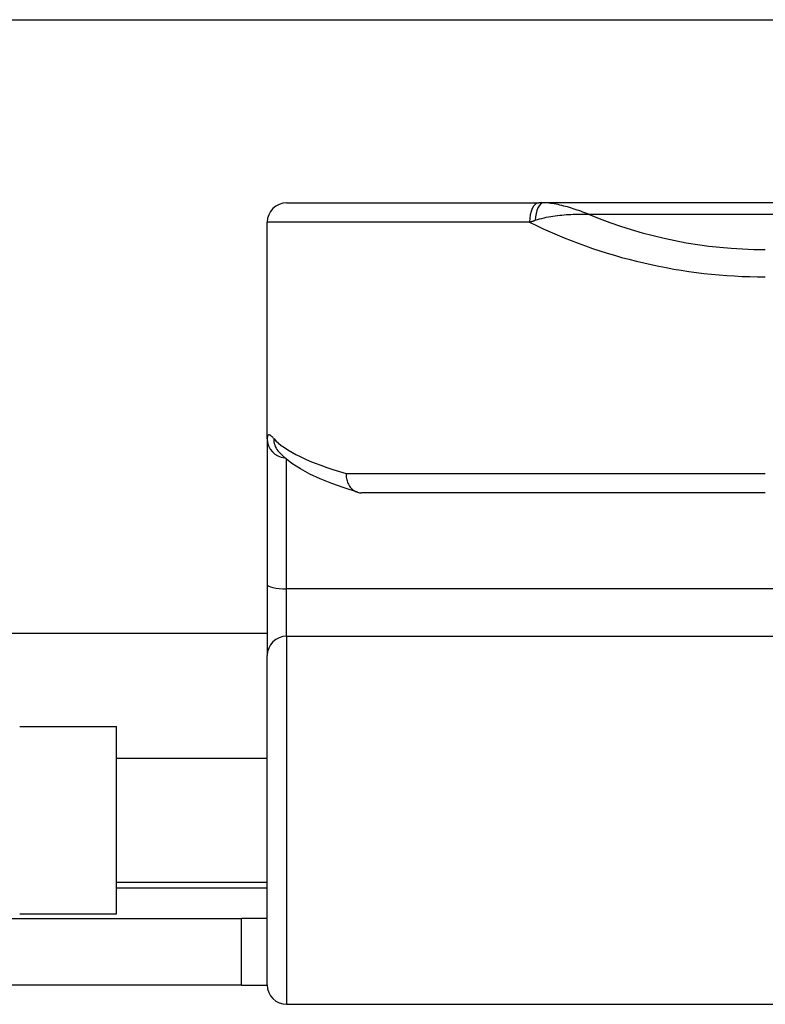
# Model space of a CAD drawing. Header units: inches. Extents: x 12 to 399, y 35 to 190.
# Tile 137 of 256: x 90.204 to 90.963, y 96.23 to 97.232. Entities that reach past the tile are written whole.
import ezdxf

# ---------------------------------------------------------------- set-up
doc = ezdxf.new("R2010")
doc.units = ezdxf.units.IN
doc.header["$MEASUREMENT"] = 0
doc.layers.add('Visible Edges(ANSI)', color=7, linetype='Continuous', lineweight=25)
doc.layers.add('Visible Tangent Edges(ANSI)', color=7, linetype='Continuous', lineweight=25)

msp = doc.modelspace()

# ---------------------------------------------------------------- linework, layer by layer
at = {"layer": 'Visible Edges(ANSI)'}
for p, q in [((55.0918, 97.2322), (95.0278, 97.2322)), ((90.4761, 97.0457), (90.7327, 97.0457)), ((90.7374, 97.0457), (90.7327, 97.0457)), ((92.6853, 97.0457), (90.7374, 97.0457)), ((90.4564, 96.8053), (90.4564, 97.026)), ((90.4564, 96.8053), (90.4564, 96.6571)), ((90.4673, 96.7933), (90.4669, 96.7936)), ((90.9633, 96.7504), (90.5524, 96.7504)), ((90.4564, 96.6571), (90.4564, 96.5848)), ((90.4564, 96.6072), (76.3147, 96.6072)), ((90.4564, 96.2494), (90.4564, 96.5848)), ((90.2044, 96.5127), (90.3029, 96.5127)), ((90.3029, 96.3217), (90.3029, 96.5127)), ((90.3029, 96.4802), (90.4564, 96.4802)), ((90.3029, 96.3542), (90.4564, 96.3542)), ((90.2044, 96.3217), (90.3029, 96.3217)), ((90.1183, 96.3172), (90.4303, 96.3172)), ((90.4564, 96.3172), (90.4303, 96.3172)), ((90.4303, 96.2492), (90.4303, 96.3172)), ((90.4303, 96.2492), (90.1183, 96.2492)), ((90.4303, 96.2492), (90.4564, 96.2492)), ((90.4761, 96.2297), (91.0656, 96.2297))]:
    msp.add_line(p, q, dxfattribs=at)
at = {"layer": 'Visible Edges(ANSI)', "flags": 128}
for points in [[(90.5484, 96.751), (90.5347, 96.7554), (90.522, 96.7599), (90.5103, 96.7646), (90.4997, 96.7696), (90.4901, 96.7748), (90.4815, 96.7804), (90.4739, 96.7865), (90.4673, 96.7933)], [(90.5367, 96.7701), (90.5366, 96.7688), (90.5367, 96.7675), (90.5368, 96.7663), (90.537, 96.765), (90.5373, 96.7638), (90.5376, 96.7626), (90.538, 96.7614), (90.5385, 96.7603), (90.539, 96.7592), (90.5396, 96.7581), (90.5402, 96.7571), (90.5409, 96.7562), (90.5417, 96.7553), (90.5425, 96.7545), (90.5433, 96.7538), (90.5442, 96.7531), (90.5451, 96.7525), (90.5461, 96.7519), (90.5471, 96.7515), (90.5481, 96.7511), (90.5492, 96.7508), (90.5502, 96.7506), (90.5513, 96.7505), (90.5524, 96.7504)]]:
    msp.add_lwpolyline(points, dxfattribs=at)
at = {"layer": 'Visible Edges(ANSI)'}
for centre, start, end in [((90.4761, 97.026), 90, 180), ((90.4761, 96.2494), 180, 270)]:
    msp.add_arc(centre, 0.0197, start, end, dxfattribs=at)
at = {"layer": 'Visible Tangent Edges(ANSI)'}
for p, q in [((90.7834, 97.0342), (92.6392, 97.0342)), ((90.7234, 97.026), (90.4564, 97.026)), ((90.4761, 96.6527), (90.4761, 96.7846)), ((90.5367, 96.7701), (90.9633, 96.7701)), ((90.4761, 96.6044), (90.4761, 96.6527)), ((91.0656, 96.6527), (90.4761, 96.6527)), ((90.4761, 96.6044), (90.4761, 96.2297)), ((90.4761, 96.6044), (91.0656, 96.6044)), ((90.3029, 96.3482), (90.4564, 96.3482))]:
    msp.add_line(p, q, dxfattribs=at)
at = {"layer": 'Visible Tangent Edges(ANSI)', "flags": 128}
for points in [[(90.7834, 97.0342), (90.7815, 97.0349), (90.7795, 97.0357), (90.7776, 97.0364), (90.7756, 97.0371), (90.7736, 97.0378), (90.7717, 97.0384), (90.7697, 97.0391), (90.7678, 97.0397), (90.7659, 97.0403), (90.7639, 97.0409), (90.762, 97.0415), (90.76, 97.042), (90.7581, 97.0425), (90.7562, 97.043), (90.7543, 97.0435), (90.7524, 97.0439), (90.7504, 97.0443), (90.7485, 97.0446), (90.7467, 97.045), (90.7448, 97.0452), (90.7429, 97.0454), (90.741, 97.0456), (90.7392, 97.0457), (90.7374, 97.0457)], [(90.7291, 97.028), (90.7313, 97.0287), (90.7335, 97.0293), (90.7358, 97.0299), (90.7381, 97.0305), (90.7403, 97.031), (90.7426, 97.0314), (90.7449, 97.0318), (90.7472, 97.0322), (90.7495, 97.0325), (90.7517, 97.0328), (90.754, 97.0331), (90.7563, 97.0333), (90.7586, 97.0335), (90.7609, 97.0337), (90.7631, 97.0338), (90.7654, 97.034), (90.7677, 97.0341), (90.7699, 97.0341), (90.7722, 97.0342), (90.7745, 97.0342), (90.7767, 97.0342), (90.7789, 97.0342), (90.7812, 97.0342), (90.7834, 97.0342)], [(90.7234, 97.026), (90.7236, 97.0261), (90.7238, 97.0262), (90.7241, 97.0263), (90.7243, 97.0263), (90.7245, 97.0264), (90.7248, 97.0265), (90.725, 97.0266), (90.7253, 97.0267), (90.7255, 97.0268), (90.7257, 97.0268), (90.726, 97.0269), (90.7262, 97.027), (90.7264, 97.0271), (90.7267, 97.0272), (90.7269, 97.0272), (90.7271, 97.0273), (90.7274, 97.0274), (90.7276, 97.0275), (90.7279, 97.0276), (90.7281, 97.0276), (90.7283, 97.0277), (90.7286, 97.0278), (90.7288, 97.0279), (90.7291, 97.028)], [(90.4629, 96.8059), (90.4624, 96.8065), (90.4619, 96.807), (90.4614, 96.8075), (90.4609, 96.8079), (90.4605, 96.8083), (90.4601, 96.8087), (90.4597, 96.8089), (90.4593, 96.8091), (90.459, 96.8093), (90.4586, 96.8094), (90.4583, 96.8095), (90.458, 96.8095), (90.4578, 96.8094), (90.4575, 96.8093), (90.4573, 96.8092), (90.4571, 96.8089), (90.4569, 96.8087), (90.4568, 96.8083), (90.4567, 96.808), (90.4566, 96.8075), (90.4565, 96.807), (90.4564, 96.8065), (90.4564, 96.8059), (90.4564, 96.8053)]]:
    msp.add_lwpolyline(points, dxfattribs=at)
at = {"layer": 'Visible Tangent Edges(ANSI)'}
msp.add_arc((90.9633, 97.4657), 0.4675, 247.3707, 270, dxfattribs=at)
for centre, major_axis, ratio, start_param, end_param in [((90.7327, 97.026), (0, 0.0197), 0.473287, 0, 1.570796), ((90.7374, 97.026), (0, 0.0197), 0.424063, 0, 1.471837), ((90.9633, 97.4379), (0.5069, 0), 0.92233, 4.219371, 4.712389), ((90.4761, 96.8053), (-0.0197, 0), 0.97851, 0, 1.481783), ((90.4824, 96.8059), (-0.0151, -0.0126), 0.969622, 5.57019, 6.283185), ((90.9633, 96.821), (-0.5069, 0), 0.185803, 0.160689, 0.570474), ((90.4761, 96.6571), (-0.0197, 0), 0.225879, 0, 1.570796), ((90.4761, 96.5848), (-0.0197, 0), 0.998608, 4.712389, 6.283185)]:
    msp.add_ellipse(centre, major_axis=major_axis, ratio=ratio, start_param=start_param, end_param=end_param, dxfattribs=at)

doc.saveas('drawing.dxf')
